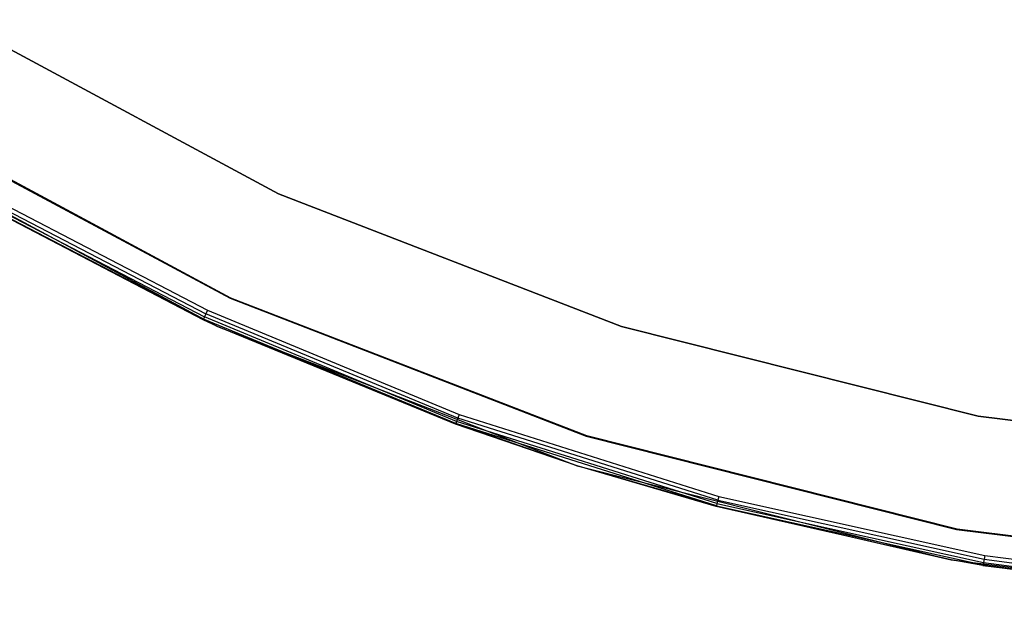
# Model space of a CAD drawing. Extents: x -12.6 to 17.4, y -15 to 15.
# Tile 2 of 27: x -4.8 to -0.1, y -15 to -12.2. Entities that reach past the tile are written whole.
import ezdxf

# ---------------------------------------------------------------- set-up
doc = ezdxf.new("R2010")
doc.units = 0
doc.header["$LTSCALE"] = 2.54
doc.layers.get('0').update_dxf_attribs({"color": 13, "linetype": 'CONTINUOUS'})

# ---------------------------------------------------------------- blocks, each defined once
blk = doc.blocks.new('Z_O_ENIE_LID_ROUND_LED_50W')
at = {"color": 0}
for p, q in [((9.1724, -12.9911, 4.5905), (7.6212, -12.1581, 4.5905)), ((7.6212, -12.1581, 3.2905), (9.1724, -12.9911, 3.2905)), ((9.1724, -12.9911, 4.5905), (7.6212, -12.1581, 4.5905)), ((7.6212, -12.1581, 3.2905), (9.1724, -12.9911, 3.2905)), ((7.3325, -12.6257, 2.3473), (8.9433, -13.4907, 2.3473)), ((8.9433, -13.4907, 0.4473), (7.3325, -12.6257, 0.4473)), ((8.9433, -13.4907, 2.5473), (7.3325, -12.6257, 2.5473)), ((7.3325, -12.6257, 4.8473), (8.9433, -13.4907, 4.8473)), ((7.3325, -12.6257, 4.8473), (8.9433, -13.4907, 4.8473)), ((8.9433, -13.4907, 0.4473), (7.3325, -12.6257, 0.4473)), ((8.9433, -13.4907, 2.5473), (7.3325, -12.6257, 2.5473)), ((7.3325, -12.6257, 2.3473), (8.9433, -13.4907, 2.3473)), ((7.2535, -12.7533, 0.4473), (8.8806, -13.627, 0.4473)), ((7.2535, -12.7533, 0.4473), (8.8806, -13.627, 0.4473)), ((7.6654, -12.9637, 4.8435), (8.8238, -13.5666, 4.8435)), ((7.6654, -12.9637, 4.8435), (8.8238, -13.5666, 4.8435)), ((7.675, -12.9471, 4.8473), (8.8318, -13.5493, 4.8473)), ((7.675, -12.9471, 4.8473), (8.8318, -13.5493, 4.8473)), ((8.8806, -13.627, 0.4473), (7.65, -12.9904, 4.7973)), ((8.8806, -13.627, 0.4473), (7.65, -12.9904, 4.7973)), ((8.8107, -13.5946, 4.7973), (7.65, -12.9904, 4.7973)), ((8.8107, -13.5946, 4.7973), (7.65, -12.9904, 4.7973)), ((7.6519, -12.9871, 4.8165), (8.8123, -13.5912, 4.8165)), ((7.6519, -12.9871, 4.8165), (8.8123, -13.5912, 4.8165)), ((7.6573, -12.9777, 4.8327), (8.8169, -13.5813, 4.8327)), ((7.6573, -12.9777, 4.8327), (8.8169, -13.5813, 4.8327)), ((10.8141, -13.6271, 4.5905), (9.1724, -12.9911, 4.5905)), ((9.1724, -12.9911, 4.5905), (9.1724, -12.9911, 3.2905)), ((9.1724, -12.9911, 3.2905), (10.8141, -13.6271, 3.2905)), ((9.1724, -12.9911, 4.5905), (9.1724, -12.9911, 3.2905)), ((10.8141, -13.6271, 4.5905), (9.1724, -12.9911, 4.5905)), ((9.1724, -12.9911, 3.2905), (10.8141, -13.6271, 3.2905)), ((8.9433, -13.4907, 2.3473), (8.9433, -13.4907, 0.4473)), ((8.9433, -13.4907, 2.3473), (8.9433, -13.4907, 0.4473)), ((8.9433, -13.4907, 2.3473), (10.6482, -14.1512, 2.3473)), ((10.6482, -14.1512, 0.4473), (8.9433, -13.4907, 0.4473)), ((10.6482, -14.1512, 2.5473), (8.9433, -13.4907, 2.5473)), ((8.9433, -13.4907, 2.5473), (8.9433, -13.4907, 4.8473)), ((8.9433, -13.4907, 4.8473), (10.6482, -14.1512, 4.8473)), ((8.9433, -13.4907, 2.5473), (8.9433, -13.4907, 4.8473)), ((8.9433, -13.4907, 4.8473), (10.6482, -14.1512, 4.8473)), ((10.6482, -14.1512, 0.4473), (8.9433, -13.4907, 0.4473)), ((10.6482, -14.1512, 2.5473), (8.9433, -13.4907, 2.5473)), ((8.9433, -13.4907, 2.3473), (10.6482, -14.1512, 2.3473)), ((8.8238, -13.5666, 4.8435), (8.8169, -13.5813, 4.8327)), ((8.8238, -13.5666, 4.8435), (8.8169, -13.5813, 4.8327)), ((8.8318, -13.5493, 4.8473), (8.8238, -13.5666, 4.8435)), ((8.8318, -13.5493, 4.8473), (8.8238, -13.5666, 4.8435)), ((10.0302, -14.0664, 4.8435), (8.8238, -13.5666, 4.8435)), ((10.0302, -14.0664, 4.8435), (8.8238, -13.5666, 4.8435)), ((8.8318, -13.5493, 4.8473), (10.0368, -14.0484, 4.8473)), ((8.8318, -13.5493, 4.8473), (10.0368, -14.0484, 4.8473)), ((8.8123, -13.5912, 4.8165), (8.8107, -13.5946, 4.7973)), ((8.8123, -13.5912, 4.8165), (8.8107, -13.5946, 4.7973)), ((8.8806, -13.627, 0.4473), (8.8107, -13.5946, 4.7973)), ((8.8806, -13.627, 4.7973), (8.8107, -13.5946, 4.7973)), ((8.8806, -13.627, 0.4473), (8.8107, -13.5946, 4.7973)), ((8.8806, -13.627, 4.7973), (8.8107, -13.5946, 4.7973)), ((8.8169, -13.5813, 4.8327), (8.8123, -13.5912, 4.8165)), ((8.8169, -13.5813, 4.8327), (8.8123, -13.5912, 4.8165)), ((8.8806, -13.627, 4.7973), (8.8123, -13.5912, 4.8165)), ((8.8806, -13.627, 4.7973), (8.8123, -13.5912, 4.8165)), ((10.021, -14.0918, 4.8165), (8.8123, -13.5912, 4.8165)), ((10.021, -14.0918, 4.8165), (8.8123, -13.5912, 4.8165)), ((10.0247, -14.0816, 4.8327), (8.8169, -13.5813, 4.8327)), ((10.0247, -14.0816, 4.8327), (8.8169, -13.5813, 4.8327)), ((10.0197, -14.0954, 4.7973), (8.8806, -13.627, 0.4473)), ((8.8806, -13.627, 0.4473), (10.6027, -14.2941, 0.4473)), ((10.0197, -14.0954, 4.7973), (8.8806, -13.627, 0.4473)), ((10.0197, -14.0954, 4.7973), (8.8806, -13.627, 4.7973)), ((8.8806, -13.627, 4.7973), (8.8806, -13.627, 0.4473)), ((8.8806, -13.627, 4.7973), (8.8806, -13.627, 0.4473)), ((8.8806, -13.627, 0.4473), (10.6027, -14.2941, 0.4473)), ((10.0197, -14.0954, 4.7973), (8.8806, -13.627, 4.7973)), ((10.021, -14.0918, 4.8165), (8.8806, -13.627, 4.7973)), ((10.021, -14.0918, 4.8165), (8.8806, -13.627, 4.7973)), ((12.5216, -14.0565, 4.5905), (10.8141, -13.6271, 4.5905)), ((10.8141, -13.6271, 4.5905), (10.8141, -13.6271, 3.2905)), ((10.8141, -13.6271, 3.2905), (12.5216, -14.0565, 3.2905)), ((10.8141, -13.6271, 4.5905), (10.8141, -13.6271, 3.2905)), ((12.5216, -14.0565, 4.5905), (10.8141, -13.6271, 4.5905)), ((10.8141, -13.6271, 3.2905), (12.5216, -14.0565, 3.2905)), ((10.0368, -14.0484, 4.8473), (10.0302, -14.0664, 4.8435)), ((10.0368, -14.0484, 4.8473), (10.0302, -14.0664, 4.8435)), ((10.0368, -14.0484, 4.8473), (11.2806, -14.4406, 4.8473)), ((10.0368, -14.0484, 4.8473), (11.2806, -14.4406, 4.8473)), ((10.0197, -14.0954, 4.7973), (10.021, -14.0918, 4.8165)), ((10.0197, -14.0954, 4.7973), (10.021, -14.0918, 4.8165)), ((10.6027, -14.2941, 0.4473), (10.0197, -14.0954, 4.7973)), ((10.6027, -14.2941, 4.7973), (10.0197, -14.0954, 4.7973)), ((10.6027, -14.2941, 0.4473), (10.0197, -14.0954, 4.7973)), ((10.6027, -14.2941, 4.7973), (10.0197, -14.0954, 4.7973)), ((10.0247, -14.0816, 4.8327), (10.021, -14.0918, 4.8165)), ((10.0247, -14.0816, 4.8327), (10.021, -14.0918, 4.8165)), ((10.6027, -14.2941, 4.7973), (10.021, -14.0918, 4.8165)), ((10.6027, -14.2941, 4.7973), (10.021, -14.0918, 4.8165)), ((11.2687, -14.4852, 4.8165), (10.021, -14.0918, 4.8165)), ((11.2687, -14.4852, 4.8165), (10.021, -14.0918, 4.8165)), ((10.0302, -14.0664, 4.8435), (10.0247, -14.0816, 4.8327)), ((10.0302, -14.0664, 4.8435), (10.0247, -14.0816, 4.8327)), ((11.2715, -14.4747, 4.8327), (10.0247, -14.0816, 4.8327)), ((11.2715, -14.4747, 4.8327), (10.0247, -14.0816, 4.8327)), ((11.2757, -14.4591, 4.8435), (10.0302, -14.0664, 4.8435)), ((11.2757, -14.4591, 4.8435), (10.0302, -14.0664, 4.8435)), ((14.2689, -14.2729, 4.5905), (12.5216, -14.0565, 4.5905)), ((12.5216, -14.0565, 4.5905), (12.5216, -14.0565, 3.2905)), ((12.5216, -14.0565, 3.2905), (14.2689, -14.2729, 3.2905)), ((12.5216, -14.0565, 4.5905), (12.5216, -14.0565, 3.2905)), ((14.2689, -14.2729, 4.5905), (12.5216, -14.0565, 4.5905)), ((12.5216, -14.0565, 3.2905), (14.2689, -14.2729, 3.2905)), ((10.6482, -14.1512, 2.3473), (10.6482, -14.1512, 0.4473)), ((10.6482, -14.1512, 2.3473), (10.6482, -14.1512, 0.4473)), ((10.6482, -14.1512, 2.3473), (12.4213, -14.5972, 2.3473)), ((12.4213, -14.5972, 0.4473), (10.6482, -14.1512, 0.4473)), ((12.4213, -14.5972, 2.5473), (10.6482, -14.1512, 2.5473)), ((10.6482, -14.1512, 2.5473), (10.6482, -14.1512, 4.8473)), ((10.6482, -14.1512, 4.8473), (12.4213, -14.5972, 4.8473)), ((10.6482, -14.1512, 2.5473), (10.6482, -14.1512, 4.8473)), ((10.6482, -14.1512, 4.8473), (12.4213, -14.5972, 4.8473)), ((12.4213, -14.5972, 0.4473), (10.6482, -14.1512, 0.4473)), ((12.4213, -14.5972, 2.5473), (10.6482, -14.1512, 2.5473)), ((10.6482, -14.1512, 2.3473), (12.4213, -14.5972, 2.3473)), ((11.2677, -14.4889, 4.7973), (10.6027, -14.2941, 0.4473)), ((10.6027, -14.2941, 0.4473), (12.3937, -14.7446, 0.4473)), ((11.2677, -14.4889, 4.7973), (10.6027, -14.2941, 0.4473)), ((11.2677, -14.4889, 4.7973), (10.6027, -14.2941, 4.7973)), ((10.6027, -14.2941, 4.7973), (10.6027, -14.2941, 0.4473)), ((10.6027, -14.2941, 4.7973), (10.6027, -14.2941, 0.4473)), ((10.6027, -14.2941, 0.4473), (12.3937, -14.7446, 0.4473)), ((11.2677, -14.4889, 4.7973), (10.6027, -14.2941, 4.7973)), ((11.2687, -14.4852, 4.8165), (10.6027, -14.2941, 4.7973)), ((11.2687, -14.4852, 4.8165), (10.6027, -14.2941, 4.7973)), ((11.2715, -14.4747, 4.8327), (11.2687, -14.4852, 4.8165)), ((11.2715, -14.4747, 4.8327), (11.2687, -14.4852, 4.8165)), ((11.2757, -14.4591, 4.8435), (11.2715, -14.4747, 4.8327)), ((11.2757, -14.4591, 4.8435), (11.2715, -14.4747, 4.8327)), ((11.2715, -14.4747, 4.8327), (12.5478, -14.7577, 4.8327)), ((11.2715, -14.4747, 4.8327), (12.5478, -14.7577, 4.8327)), ((11.2806, -14.4406, 4.8473), (11.2757, -14.4591, 4.8435)), ((11.2806, -14.4406, 4.8473), (11.2757, -14.4591, 4.8435)), ((11.2757, -14.4591, 4.8435), (12.5506, -14.7417, 4.8435)), ((11.2757, -14.4591, 4.8435), (12.5506, -14.7417, 4.8435)), ((11.2806, -14.4406, 4.8473), (12.554, -14.7229, 4.8473)), ((11.2806, -14.4406, 4.8473), (12.554, -14.7229, 4.8473)), ((11.2677, -14.4889, 4.7973), (11.2687, -14.4852, 4.8165)), ((11.2677, -14.4889, 4.7973), (11.2687, -14.4852, 4.8165)), ((12.3937, -14.7446, 0.4473), (11.2677, -14.4889, 4.7973)), ((12.3937, -14.7446, 4.7973), (11.2677, -14.4889, 4.7973)), ((12.3937, -14.7446, 0.4473), (11.2677, -14.4889, 4.7973)), ((12.3937, -14.7446, 4.7973), (11.2677, -14.4889, 4.7973)), ((11.2687, -14.4852, 4.8165), (12.5459, -14.7684, 4.8165)), ((11.2687, -14.4852, 4.8165), (12.5459, -14.7684, 4.8165)), ((11.2687, -14.4852, 4.8165), (12.3937, -14.7446, 4.7973)), ((11.2687, -14.4852, 4.8165), (12.3937, -14.7446, 4.7973)), ((12.4213, -14.5972, 2.3473), (12.4213, -14.5972, 0.4473)), ((12.4213, -14.5972, 2.3473), (12.4213, -14.5972, 0.4473)), ((12.4213, -14.5972, 2.3473), (14.2358, -14.8218, 2.3473)), ((14.2358, -14.8218, 0.4473), (12.4213, -14.5972, 0.4473)), ((14.2358, -14.8218, 2.5473), (12.4213, -14.5972, 2.5473)), ((12.4213, -14.5972, 2.5473), (12.4213, -14.5972, 4.8473)), ((12.4213, -14.5972, 4.8473), (14.2358, -14.8218, 4.8473)), ((12.4213, -14.5972, 2.5473), (12.4213, -14.5972, 4.8473)), ((12.4213, -14.5972, 4.8473), (14.2358, -14.8218, 4.8473)), ((14.2358, -14.8218, 0.4473), (12.4213, -14.5972, 0.4473)), ((14.2358, -14.8218, 2.5473), (12.4213, -14.5972, 2.5473)), ((12.4213, -14.5972, 2.3473), (14.2358, -14.8218, 2.3473)), ((12.5453, -14.7721, 4.7973), (12.3937, -14.7446, 0.4473)), ((12.3937, -14.7446, 0.4473), (14.2266, -14.9715, 0.4473)), ((12.5453, -14.7721, 4.7973), (12.3937, -14.7446, 0.4473)), ((12.5453, -14.7721, 4.7973), (12.3937, -14.7446, 4.7973)), ((12.3937, -14.7446, 4.7973), (12.3937, -14.7446, 0.4473)), ((12.3937, -14.7446, 4.7973), (12.3937, -14.7446, 0.4473)), ((12.3937, -14.7446, 0.4473), (14.2266, -14.9715, 0.4473)), ((12.5453, -14.7721, 4.7973), (12.3937, -14.7446, 4.7973)), ((12.5459, -14.7684, 4.8165), (12.3937, -14.7446, 4.7973)), ((12.5459, -14.7684, 4.8165), (12.3937, -14.7446, 4.7973)), ((12.5478, -14.7577, 4.8327), (12.5459, -14.7684, 4.8165)), ((12.5478, -14.7577, 4.8327), (12.5459, -14.7684, 4.8165)), ((12.5506, -14.7417, 4.8435), (12.5478, -14.7577, 4.8327)), ((12.5506, -14.7417, 4.8435), (12.5478, -14.7577, 4.8327)), ((12.5478, -14.7577, 4.8327), (13.8439, -14.9283, 4.8327)), ((12.5478, -14.7577, 4.8327), (13.8439, -14.9283, 4.8327)), ((12.554, -14.7229, 4.8473), (12.5506, -14.7417, 4.8435)), ((12.554, -14.7229, 4.8473), (12.5506, -14.7417, 4.8435)), ((12.5506, -14.7417, 4.8435), (13.8453, -14.9122, 4.8435)), ((12.5506, -14.7417, 4.8435), (13.8453, -14.9122, 4.8435)), ((12.554, -14.7229, 4.8473), (13.847, -14.8931, 4.8473)), ((12.554, -14.7229, 4.8473), (13.847, -14.8931, 4.8473)), ((12.5453, -14.7721, 4.7973), (12.5459, -14.7684, 4.8165)), ((12.5453, -14.7721, 4.7973), (12.5459, -14.7684, 4.8165)), ((13.8427, -14.9429, 4.7973), (12.5453, -14.7721, 4.7973)), ((12.5453, -14.7721, 4.7973), (14.2266, -14.9715, 0.4473)), ((12.5453, -14.7721, 4.7973), (14.2266, -14.9715, 0.4473)), ((13.8427, -14.9429, 4.7973), (12.5453, -14.7721, 4.7973)), ((12.5459, -14.7684, 4.8165), (13.843, -14.9391, 4.8165)), ((12.5459, -14.7684, 4.8165), (13.843, -14.9391, 4.8165))]:
    blk.add_line(p, q, dxfattribs=at)

msp = doc.modelspace()

# ---------------------------------------------------------------- linework, layer by layer
at = {"color": 0}
for p, q in [((-3.7601, -13.4922, 4.8264), (-5.3709, -12.6272, 4.8264)), ((-5.3709, -12.6272, 3.3264), (-3.7601, -13.4922, 3.3264)), ((-3.7601, -13.4922, 4.8264), (-5.3709, -12.6272, 4.8264)), ((-5.3709, -12.6272, 3.3264), (-3.7601, -13.4922, 3.3264)), ((-2.0552, -14.1527, 4.8264), (-3.7601, -13.4922, 4.8264)), ((-3.7601, -13.4922, 3.3264), (-2.0552, -14.1527, 3.3264)), ((-2.0552, -14.1527, 4.8264), (-3.7601, -13.4922, 4.8264)), ((-3.7601, -13.4922, 4.8264), (-3.7601, -13.4922, 3.3264)), ((-3.7601, -13.4922, 3.3264), (-2.0552, -14.1527, 3.3264)), ((-3.7601, -13.4922, 4.8264), (-3.7601, -13.4922, 3.3264)), ((-0.2821, -14.5986, 4.8264), (-2.0552, -14.1527, 4.8264)), ((-2.0552, -14.1527, 3.3264), (-0.2821, -14.5986, 3.3264)), ((-0.2821, -14.5986, 4.8264), (-2.0552, -14.1527, 4.8264)), ((-2.0552, -14.1527, 4.8264), (-2.0552, -14.1527, 3.3264)), ((-2.0552, -14.1527, 3.3264), (-0.2821, -14.5986, 3.3264)), ((-2.0552, -14.1527, 4.8264), (-2.0552, -14.1527, 3.3264)), ((1.5324, -14.8233, 4.8264), (-0.2821, -14.5986, 4.8264)), ((-0.2821, -14.5986, 3.3264), (1.5324, -14.8233, 3.3264)), ((1.5324, -14.8233, 4.8264), (-0.2821, -14.5986, 4.8264)), ((-0.2821, -14.5986, 4.8264), (-0.2821, -14.5986, 3.3264)), ((-0.2821, -14.5986, 3.3264), (1.5324, -14.8233, 3.3264)), ((-0.2821, -14.5986, 4.8264), (-0.2821, -14.5986, 3.3264))]:
    msp.add_line(p, q, dxfattribs=at)

# ---------------------------------------------------------------- block references
msp.add_blockref('Z_O_ENIE_LID_ROUND_LED_50W', (-12.7, 0), dxfattribs=at)

doc.saveas('drawing.dxf')
